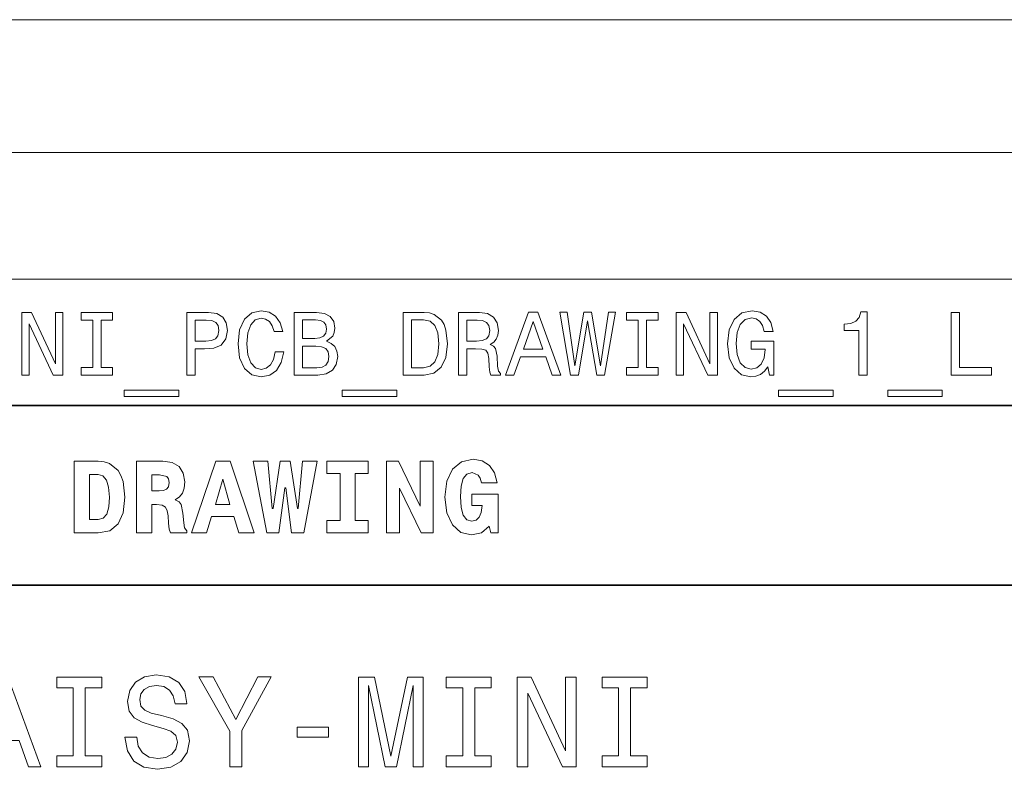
# Model space of a CAD drawing. Extents: x 0 to 420, y 0 to 297.
# Tile 19 of 30: x 258 to 312, y 50 to 91. Entities that reach past the tile are written whole.
import ezdxf

# ---------------------------------------------------------------- set-up
doc = ezdxf.new("R2010")
doc.units = 0

msp = doc.modelspace()

# ---------------------------------------------------------------- linework, layer by layer
at = {"color": 7, "lineweight": 13}
for p, q in [((70.173004, 91.493759), (349.826996, 91.493759)), ((231.982697, 84.093658), (410, 84.093658)), ((231.982697, 77.046829), (410, 77.046829)), ((231.982697, 70), (410, 70))]:
    msp.add_line(p, q, dxfattribs=at)
at = {"color": 7, "lineweight": 35}
for p, q in [((220, 70), (410, 70)), ((220, 60), (350, 60))]:
    msp.add_line(p, q, dxfattribs=at)
at = {"color": 7, "lineweight": 13}
for points in [[(257.639038, 71.690201), (258.057617, 71.690201), (258.057617, 74.559799), (259.399109, 71.690201), (259.938751, 71.690201), (259.938751, 75.190201), (259.515106, 75.190201), (259.515106, 72.320602), (258.188751, 75.190201), (257.639038, 75.190201)], [(261.592926, 72.113831), (260.947388, 72.113831), (260.947388, 71.690201), (262.702423, 71.690201), (262.702423, 72.113831), (262.056915, 72.113831), (262.056915, 74.766571), (262.702423, 74.766571), (262.702423, 75.190201), (260.947388, 75.190201), (260.947388, 74.766571), (261.592926, 74.766571)], [(266.832825, 71.690201), (267.296814, 71.690201), (267.296814, 73.16787), (267.811218, 73.16787), (268.330688, 73.193085), (268.744232, 73.369598), (269.011505, 73.712532), (269.102295, 74.181557), (269.031677, 74.615273), (268.829956, 74.932999), (268.497101, 75.124641), (268.043213, 75.190201), (266.832825, 75.190201)], [(271.75, 72.991356), (271.649109, 72.567726), (271.482697, 72.265129), (271.250702, 72.078529), (270.978363, 72.018013), (270.650574, 72.108788), (270.393372, 72.381126), (270.221893, 72.824928), (270.166412, 73.440201), (270.221893, 74.05043), (270.388306, 74.499275), (270.645508, 74.771614), (270.978363, 74.867432), (271.220459, 74.817001), (271.427216, 74.675789), (271.588593, 74.448845), (271.699554, 74.136169), (272.17865, 74.136169), (272.027374, 74.615273), (271.765106, 74.978386), (271.407043, 75.20533), (270.978363, 75.286026), (270.443787, 75.159943), (270.035278, 74.806915), (269.773041, 74.226944), (269.682251, 73.440201), (269.773041, 72.653458), (270.035278, 72.073486), (270.443787, 71.715416), (270.978363, 71.594383), (271.447388, 71.690201), (271.825623, 71.957489), (272.092926, 72.396255), (272.234131, 72.991356)], [(274.599396, 73.581413), (274.952423, 73.873917), (275.043213, 74.070602), (275.073486, 74.312683), (275.007904, 74.690918), (274.811218, 74.963257), (274.4935, 75.129684), (274.049683, 75.190201), (272.804016, 75.190201), (272.804016, 71.690201), (274.1203, 71.690201), (274.589325, 71.760803), (274.937317, 71.967575), (275.154175, 72.295387), (275.229797, 72.739189), (275.184418, 73.036743), (275.063385, 73.283859), (274.866699, 73.465416)], [(280.036011, 75.190201), (278.871033, 75.190201), (278.871033, 71.690201), (280.036011, 71.690201), (280.585724, 71.801155), (280.994202, 72.139046), (281.246368, 72.688759), (281.337158, 73.440201), (281.25647, 74.206772), (281.155609, 74.509369), (281.014404, 74.751442), (280.605896, 75.079247), (280.338593, 75.159943)], [(281.952423, 71.690201), (282.421448, 71.690201), (282.421448, 73.16787), (282.900574, 73.16787), (283.253571, 73.15274), (283.475494, 73.08213), (283.596527, 72.915703), (283.646973, 72.618156), (283.67218, 72.164261), (283.702423, 71.866714), (283.762939, 71.690201), (284.29248, 71.690201), (284.29248, 71.786018), (284.176483, 71.927231), (284.136139, 72.189484), (284.10083, 72.754318), (284.015106, 73.172913), (283.899109, 73.304031), (283.71756, 73.399857), (283.919281, 73.525932), (284.060486, 73.702446), (284.151276, 73.924347), (284.181549, 74.191643), (284.110931, 74.615273), (283.90921, 74.932999), (283.576355, 75.124641), (283.122467, 75.190201), (281.952423, 75.190201)], [(284.579956, 71.690201), (285.043945, 71.690201), (285.412079, 72.719017), (286.809052, 72.719017), (287.177216, 71.690201), (287.651276, 71.690201), (286.3703, 75.195244), (285.855896, 75.195244)], [(288.195953, 71.690201), (288.63974, 71.690201), (289.144073, 74.726227), (289.663513, 71.690201), (290.087158, 71.690201), (290.702423, 75.195244), (290.298981, 75.195244), (289.865265, 72.214699), (289.365967, 75.195244), (288.927216, 75.195244), (288.438019, 72.214699), (288.004303, 75.195244), (287.590759, 75.195244)], [(291.953156, 72.113831), (291.307617, 72.113831), (291.307617, 71.690201), (293.062653, 71.690201), (293.062653, 72.113831), (292.417114, 72.113831), (292.417114, 74.766571), (293.062653, 74.766571), (293.062653, 75.190201), (291.307617, 75.190201), (291.307617, 74.766571), (291.953156, 74.766571)], [(294.071289, 71.690201), (294.489899, 71.690201), (294.489899, 74.559799), (295.83139, 71.690201), (296.371002, 71.690201), (296.371002, 75.190201), (295.947388, 75.190201), (295.947388, 72.320602), (294.621002, 75.190201), (294.071289, 75.190201)], [(299.180084, 72.159218), (299.265808, 71.690201), (299.518005, 71.690201), (299.518005, 73.581413), (298.242065, 73.581413), (298.242065, 73.15274), (299.028809, 73.15274), (299.028809, 73.122475), (298.968262, 72.658501), (298.806885, 72.315559), (298.559784, 72.098701), (298.252136, 72.028099), (297.90921, 72.118874), (297.641907, 72.391212), (297.470428, 72.840057), (297.409912, 73.45533), (297.465393, 74.065559), (297.636871, 74.514412), (297.90921, 74.786743), (298.277344, 74.882561), (298.52951, 74.83213), (298.736298, 74.690918), (298.887573, 74.453888), (298.973328, 74.136169), (299.472595, 74.136169), (299.341492, 74.620316), (299.09436, 74.983429), (298.746368, 75.20533), (298.307617, 75.286026), (297.732697, 75.159943), (297.29895, 74.791786), (297.021606, 74.211815), (296.925781, 73.440201), (297.021606, 72.663544), (297.29895, 72.083572), (297.707458, 71.715416), (298.221863, 71.594383), (298.509338, 71.634727), (298.766541, 71.735588), (298.988464, 71.912102)], [(304.238464, 71.690201), (304.697388, 71.690201), (304.697388, 75.215416), (304.354431, 75.215416), (304.263672, 74.907784), (304.082123, 74.701004), (303.804749, 74.579971), (303.421448, 74.539627), (303.421448, 74.181557), (304.238464, 74.181557)], [(309.377502, 71.690201), (311.62677, 71.690201), (311.62677, 72.113831), (309.841492, 72.113831), (309.841492, 75.190201), (309.377502, 75.190201)], [(267.917145, 74.761528), (268.219727, 74.73127), (268.44162, 74.635445), (268.572754, 74.458931), (268.618134, 74.181557), (268.567719, 73.889046), (268.431549, 73.712532), (268.199554, 73.621758), (267.881836, 73.596542), (267.296814, 73.596542), (267.296814, 74.761528)], [(273.953857, 73.737755), (273.268005, 73.737755), (273.268005, 74.771614), (273.994232, 74.771614), (274.266541, 74.741356), (274.458191, 74.650574), (274.574188, 74.494232), (274.614532, 74.262245), (274.569153, 74.030258), (274.44812, 73.868874), (274.241333, 73.768013)], [(280.000702, 74.771614), (280.383972, 74.695961), (280.64624, 74.463974), (280.802582, 74.05043), (280.852997, 73.440201), (280.797546, 72.850143), (280.641205, 72.4366), (280.373901, 72.189484), (280.000702, 72.108788), (279.340027, 72.108788), (279.340027, 74.771614)], [(282.991333, 74.761528), (283.298981, 74.73127), (283.515839, 74.635445), (283.652008, 74.458931), (283.697388, 74.181557), (283.646973, 73.889046), (283.510803, 73.712532), (283.278809, 73.621758), (282.96106, 73.596542), (282.421448, 73.596542), (282.421448, 74.761528)], [(285.573456, 73.14769), (286.113098, 74.690918), (286.65271, 73.14769)], [(274.064819, 72.108788), (273.268005, 72.108788), (273.268005, 73.314117), (274.01944, 73.314117), (274.337158, 73.278816), (274.564117, 73.172913), (274.700256, 72.991356), (274.745667, 72.729103), (274.700256, 72.451729), (274.574188, 72.260086), (274.362366, 72.144089)], [(263.342926, 70.853027), (263.342926, 70.5), (266.378937, 70.5), (266.378937, 70.853027)], [(275.487, 70.853027), (275.487, 70.5), (278.523041, 70.5), (278.523041, 70.853027)], [(299.775208, 70.853027), (299.775208, 70.5), (302.811218, 70.5), (302.811218, 70.853027)], [(305.847229, 70.853027), (305.847229, 70.5), (308.88327, 70.5), (308.88327, 70.853027)], [(261.89624, 66.907776), (260.56485, 66.907776), (260.56485, 62.90778), (261.89624, 62.90778), (262.541779, 63.028816), (263.002869, 63.409222), (263.285309, 64.0317), (263.38327, 64.907776), (263.285309, 65.766571), (263.164246, 66.112389), (263.002869, 66.394814), (262.536011, 66.775215), (262.236298, 66.873199)], [(264.034576, 66.907776), (264.034576, 62.90778), (264.876068, 62.90778), (264.876068, 64.492798), (265.15274, 64.492798), (265.463989, 64.452446), (265.654175, 64.337173), (265.746399, 64.141212), (265.786743, 63.858788), (265.815552, 63.449566), (265.850159, 63.121037), (265.919312, 62.90778), (266.835724, 62.90778), (266.835724, 63.017288), (266.703186, 63.184437), (266.657043, 63.478386), (266.616699, 64.014404), (266.524506, 64.48703), (266.397705, 64.642647), (266.17868, 64.752159), (266.420746, 64.913544), (266.587891, 65.132561), (266.680115, 65.409218), (266.714691, 65.755043), (266.634003, 66.244957), (266.403442, 66.60807), (266.023041, 66.827087), (265.498566, 66.907776)], [(268.443817, 66.907776), (267.089325, 62.90778), (267.936584, 62.90778), (268.207489, 63.824207), (269.440918, 63.824207), (269.723328, 62.90778), (270.587891, 62.90778), (269.239197, 66.907776)], [(272.662842, 62.90778), (273.337189, 62.90778), (274.092224, 66.913544), (273.273773, 66.913544), (273.031708, 64.268013), (272.991364, 64.268013), (272.593658, 66.913544), (272.023071, 66.913544), (271.642639, 64.268013), (271.59079, 64.268013), (271.342957, 66.913544), (270.524506, 66.913544), (271.279541, 62.90778), (271.959656, 62.90778), (272.288177, 65.414986), (272.340057, 65.414986)], [(275.360229, 66.216141), (275.360229, 63.599422), (274.628235, 63.599422), (274.628235, 62.90778), (276.933716, 62.90778), (276.933716, 63.599422), (276.201721, 63.599422), (276.201721, 66.216141), (276.933716, 66.216141), (276.933716, 66.907776), (274.628235, 66.907776), (274.628235, 66.216141)], [(277.953888, 66.907776), (277.953888, 62.90778), (278.674347, 62.90778), (278.674347, 65.403458), (279.878967, 62.90778), (280.541779, 62.90778), (280.541779, 66.907776), (279.82132, 66.907776), (279.82132, 64.400574), (278.61673, 66.907776)], [(284.109528, 65.703171), (283.959656, 66.256485), (283.677246, 66.671471), (283.279541, 66.925072), (282.778107, 67.017288), (282.121033, 66.873199), (281.625366, 66.452446), (281.30835, 65.789627), (281.198853, 64.907776), (281.30835, 64.020172), (281.625366, 63.357346), (282.092224, 62.9366), (282.680115, 62.798271), (283.227661, 62.919308), (283.671478, 63.288181), (283.763702, 62.90778), (284.161377, 62.90778), (284.161377, 65.06916), (282.697418, 65.06916), (282.697418, 64.42939), (283.279541, 64.42939), (283.221924, 64.048988), (283.106628, 63.778095), (282.933716, 63.61095), (282.703186, 63.559078), (282.414978, 63.639767), (282.213257, 63.893372), (282.097992, 64.325645), (282.063416, 64.94236), (282.10376, 65.51873), (282.224792, 65.933716), (282.426514, 66.181557), (282.714691, 66.268013), (283.043243, 66.123917), (283.15274, 65.951004), (283.227661, 65.703171)], [(261.89624, 66.164261), (262.161377, 66.083572), (262.357361, 65.84726), (262.472626, 65.45533), (262.518738, 64.907776), (262.484131, 64.354462), (262.380402, 63.962536), (262.184448, 63.731987), (261.89624, 63.657059), (261.412109, 63.657059), (261.412109, 66.164261)], [(264.876068, 66.146973), (265.319885, 66.146973), (265.711823, 66.060516), (265.809814, 65.927956), (265.844391, 65.720459), (265.809814, 65.484146), (265.706055, 65.340057), (265.533142, 65.270889), (265.291077, 65.253601), (264.876068, 65.253601)], [(268.835724, 65.91066), (269.233429, 64.498558), (268.426514, 64.498558)], [(254.315567, 49.881123), (254.978394, 49.881123), (255.504318, 51.350864), (257.5, 51.350864), (258.02594, 49.881123), (258.703156, 49.881123), (256.873199, 54.888329), (256.138336, 54.888329)], [(260.511536, 50.486309), (259.589325, 50.486309), (259.589325, 49.881123), (262.096558, 49.881123), (262.096558, 50.486309), (261.174347, 50.486309), (261.174347, 54.275936), (262.096558, 54.275936), (262.096558, 54.881123), (259.589325, 54.881123), (259.589325, 54.275936), (260.511536, 54.275936)], [(264.041779, 51.530979), (263.386169, 51.530979), (263.530273, 50.767288), (263.890503, 50.20533), (264.445251, 49.866714), (265.194519, 49.744236), (265.936584, 49.859509), (266.491364, 50.17651), (266.844391, 50.67363), (266.97406, 51.32925), (266.865997, 51.920029), (266.563416, 52.301872), (266.073486, 52.554031), (265.417877, 52.741352), (264.855896, 52.878242), (264.488464, 53.036743), (264.279541, 53.267288), (264.214691, 53.627522), (264.279541, 53.951729), (264.466858, 54.196686), (264.755035, 54.362389), (265.151306, 54.420029), (265.554749, 54.34798), (265.871765, 54.153458), (266.080688, 53.82925), (266.181549, 53.389767), (266.837189, 53.389767), (266.837189, 53.404179), (266.721893, 54.081409), (266.383301, 54.585732), (265.850159, 54.902737), (265.129669, 55.010807), (264.481262, 54.902737), (263.976959, 54.600143), (263.65274, 54.131844), (263.537476, 53.526657), (263.631134, 52.986309), (263.904907, 52.618874), (264.337189, 52.373917), (264.927948, 52.1866), (265.511536, 52.020893), (265.951019, 51.862389), (266.21759, 51.631844), (266.311249, 51.257202), (266.224792, 50.875359), (266.001434, 50.587173), (265.662811, 50.407059), (265.223358, 50.349422), (264.733429, 50.428673), (264.358795, 50.659222), (264.121033, 51.033859)], [(269.891937, 49.881123), (269.891937, 51.905617), (271.534576, 54.888329), (270.785309, 54.888329), (269.553314, 52.518009), (268.306915, 54.888329), (267.507202, 54.888329), (269.221893, 51.862389), (269.221893, 49.881123)], [(276.390503, 49.881123), (276.945251, 49.881123), (276.945251, 54.420029), (277.881836, 49.881123), (278.501434, 49.881123), (279.430847, 54.420029), (279.430847, 49.881123), (279.992798, 49.881123), (279.992798, 54.881123), (279.113831, 54.881123), (278.19165, 50.471901), (277.276672, 54.881123), (276.390503, 54.881123)], [(282.197418, 50.486309), (281.275208, 50.486309), (281.275208, 49.881123), (283.78241, 49.881123), (283.78241, 50.486309), (282.860229, 50.486309), (282.860229, 54.275936), (283.78241, 54.275936), (283.78241, 54.881123), (281.275208, 54.881123), (281.275208, 54.275936), (282.197418, 54.275936)], [(285.223328, 49.881123), (285.82132, 49.881123), (285.82132, 53.980545), (287.737762, 49.881123), (288.508636, 49.881123), (288.508636, 54.881123), (287.903442, 54.881123), (287.903442, 50.7817), (286.008636, 54.881123), (285.223328, 54.881123)], [(290.871765, 50.486309), (289.949585, 50.486309), (289.949585, 49.881123), (292.456787, 49.881123), (292.456787, 50.486309), (291.534576, 50.486309), (291.534576, 54.275936), (292.456787, 54.275936), (292.456787, 54.881123), (289.949585, 54.881123), (289.949585, 54.275936), (290.871765, 54.275936)], [(272.982697, 51.530979), (274.726227, 51.530979), (274.726227, 52.100143), (272.982697, 52.100143)]]:
    msp.add_lwpolyline(points, close=True, dxfattribs=at)

doc.saveas('drawing.dxf')
